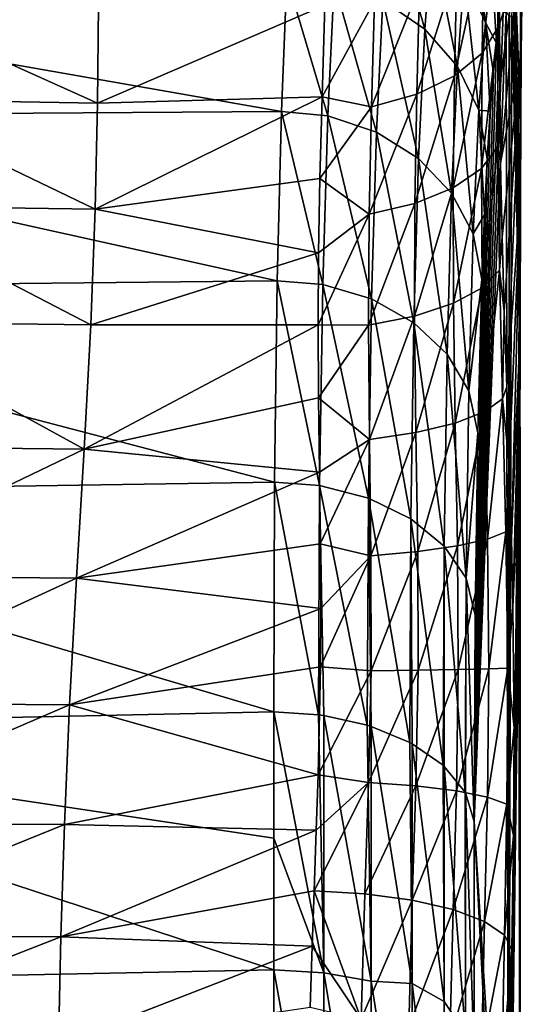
# Model space of a CAD drawing. Header units: millimetres. Extents: x -24 to 72, y 0 to 310.
# Tile 40 of 251: x 66.52 to 71.53, y 93.63 to 103.45. Entities that reach past the tile are written whole.
import ezdxf

# ---------------------------------------------------------------- set-up
doc = ezdxf.new("R2010")
doc.units = ezdxf.units.MM
doc.header["$LTSCALE"] = 65.185185
for name, color, linetype in [('422', 7, 'CONTINUOUS'), ('423', 7, 'CONTINUOUS'), ('424', 7, 'CONTINUOUS'), ('431', 7, 'CONTINUOUS'), ('432', 7, 'CONTINUOUS'), ('434', 7, 'CONTINUOUS'), ('435', 7, 'CONTINUOUS'), ('439', 7, 'CONTINUOUS'), ('441', 7, 'CONTINUOUS')]:
    doc.layers.add(name, color=color, linetype=linetype)

msp = doc.modelspace()

# ---------------------------------------------------------------- linework, layer by layer
at = {"layer": '422', "color": 7, "linetype": 'CONTINUOUS'}
for points in [[(69.1223, 102.5305, -10.7658), (61.7, 103.8357, -8.1933), (69.1753, 103.8632, -8.1282), (69.1223, 102.5305, -10.7658)], [(61.7, 102.4812, -10.8478), (61.7, 103.8357, -8.1933), (69.1223, 102.5305, -10.7658), (61.7, 102.4812, -10.8478)], [(69.0811, 100.8432, -13.1871), (61.7, 102.4812, -10.8478), (69.1223, 102.5305, -10.7658), (69.0811, 100.8432, -13.1871)], [(61.7, 100.766, -13.2822), (61.7, 102.4812, -10.8478), (69.0811, 100.8432, -13.1871), (61.7, 100.766, -13.2822)], [(69.0551, 98.8354, -15.3459), (61.7, 100.766, -13.2822), (69.0811, 100.8432, -13.1871), (69.0551, 98.8354, -15.3459)], [(61.7, 98.7221, -15.451), (61.7, 100.766, -13.2822), (69.0551, 98.8354, -15.3459), (61.7, 98.7221, -15.451)], [(69.0462, 96.5451, -17.2022), (61.7, 98.7221, -15.451), (69.0551, 98.8354, -15.3459), (69.0462, 96.5451, -17.2022)], [(61.7, 96.3918, -17.3085), (61.7, 98.7221, -15.451), (69.0462, 96.5451, -17.2022), (61.7, 96.3918, -17.3085)], [(69.0462, 95.2872, -18.0177), (61.7, 96.3918, -17.3085), (69.0462, 96.5451, -17.2022), (69.0462, 95.2872, -18.0177)], [(61.7, 93.8239, -18.8166), (61.7, 96.3918, -17.3085), (69.0462, 93.9744, -18.7413), (61.7, 93.8239, -18.8166)], [(69.0462, 93.9744, -18.7413), (61.7, 96.3918, -17.3085), (69.0462, 95.2872, -18.0177), (69.0462, 93.9744, -18.7413)], [(69.0462, 92.6132, -19.3694), (61.7, 93.8239, -18.8166), (69.0462, 93.9744, -18.7413), (69.0462, 92.6132, -19.3694)], [(61.7, 91.0665, -19.947), (61.7, 93.8239, -18.8166), (69.0462, 91.2108, -19.8989), (61.7, 91.0665, -19.947)], [(69.0462, 91.2108, -19.8989), (61.7, 93.8239, -18.8166), (69.0462, 92.6132, -19.3694), (69.0462, 91.2108, -19.8989)]]:
    msp.add_3dface(points, dxfattribs=at)
at = {"layer": '423', "color": 7, "linetype": 'CONTINUOUS'}
for points in [[(71.3306, 103.5144, -0.8954), (71.361, 103.5239, 0.4478), (71.0439, 95.4527, -15.6421), (71.3306, 103.5144, -0.8954)], [(71.0439, 95.4527, -15.6421), (71.361, 103.5239, 0.4478), (71.386, 89.9779, -7.8233), (71.0439, 95.4527, -15.6421)], [(71.299, 103.4102, -2.238), (71.3306, 103.5144, -0.8954), (71.0439, 95.4527, -15.6421), (71.299, 103.4102, -2.238)], [(71.361, 103.5239, 0.4478), (71.3912, 103.478, 1.9007), (71.386, 89.9779, -7.8233), (71.361, 103.5239, 0.4478)], [(71.3943, 103.474, 2.0611), (71.4175, 103.4934, 3.385), (71.386, 89.9779, -7.8233), (71.3943, 103.474, 2.0611)], [(71.386, 89.9779, -7.8233), (71.4175, 103.4934, 3.385), (71.4895, 100.4983, 7.6624), (71.386, 89.9779, -7.8233)], [(71.3912, 103.478, 1.9007), (71.3943, 103.474, 2.0611), (71.386, 89.9779, -7.8233), (71.3912, 103.478, 1.9007)], [(71.2668, 103.2112, -3.5709), (71.299, 103.4102, -2.238), (71.0439, 95.4527, -15.6421), (71.2668, 103.2112, -3.5709)], [(71.2347, 102.9186, -4.8858), (71.2668, 103.2112, -3.5709), (71.0439, 95.4527, -15.6421), (71.2347, 102.9186, -4.8858)], [(71.2034, 102.5343, -6.1748), (71.2347, 102.9186, -4.8858), (71.0439, 95.4527, -15.6421), (71.2034, 102.5343, -6.1748)], [(71.1734, 102.0607, -7.4314), (71.2034, 102.5343, -6.1748), (71.0439, 95.4527, -15.6421), (71.1734, 102.0607, -7.4314)], [(71.1455, 101.4999, -8.6502), (71.1734, 102.0607, -7.4314), (71.0439, 95.4527, -15.6421), (71.1455, 101.4999, -8.6502)], [(71.1201, 100.8552, -9.8253), (71.1455, 101.4999, -8.6502), (71.0439, 95.4527, -15.6421), (71.1201, 100.8552, -9.8253)], [(71.0788, 99.3268, -12.0219), (71.1201, 100.8552, -9.8253), (71.0439, 95.4527, -15.6421), (71.0788, 99.3268, -12.0219)], [(71.5, 98.8352, 10.0376), (71.386, 89.9779, -7.8233), (71.4895, 100.4983, 7.6624), (71.5, 98.8352, 10.0376)], [(71.0528, 97.51, -13.975), (71.0788, 99.3268, -12.0219), (71.0439, 95.4527, -15.6421), (71.0528, 97.51, -13.975)], [(71.5, 84.5), (71.386, 89.9779, -7.8233), (71.5, 98.8352, 10.0376), (71.5, 84.5)], [(71.4895, 97.1754, 12.408), (71.5, 84.5), (71.5, 98.8352, 10.0376), (71.4895, 97.1754, 12.408)], [(71.4175, 94.177, 16.6902), (71.5, 84.5), (71.4895, 97.1754, 12.408), (71.4175, 94.177, 16.6902)], [(71.4072, 93.5857, 16.8807), (71.5, 84.5), (71.4175, 94.177, 16.6902), (71.4072, 93.5857, 16.8807)]]:
    msp.add_3dface(points, dxfattribs=at)
at = {"layer": '424', "color": 7, "linetype": 'CONTINUOUS'}
for points in [[(71.0439, 95.4527, -15.6421), (71.386, 89.9779, -7.8233), (71.386, 88.8616, -8.4963), (71.0439, 95.4527, -15.6421)], [(71.0439, 93.1151, -17.0416), (71.0439, 95.4527, -15.6421), (71.386, 88.8616, -8.4963), (71.0439, 93.1151, -17.0416)]]:
    msp.add_3dface(points, dxfattribs=at)
at = {"layer": '431', "color": 7, "linetype": 'CONTINUOUS'}
for points in [[(65.0076, 103.6423, 20.8307), (64.9901, 102.6534, 20.1595), (67.2918, 102.6139, 20.2187), (65.0076, 103.6423, 20.8307)], [(65.0076, 103.6423, 20.8307), (67.2918, 102.6139, 20.2187), (67.3003, 103.598, 20.8961), (65.0076, 103.6423, 20.8307)], [(67.2918, 102.6139, 20.2187), (69.5565, 103.5898, 20.695), (67.3003, 103.598, 20.8961), (67.2918, 102.6139, 20.2187)], [(69.5273, 102.6784, 20.0935), (69.5565, 103.5898, 20.695), (67.2918, 102.6139, 20.2187), (69.5273, 102.6784, 20.0935)], [(69.5053, 101.8643, 19.6208), (69.5273, 102.6784, 20.0935), (67.2681, 101.5566, 19.5954), (69.5053, 101.8643, 19.6208)], [(67.2681, 101.5566, 19.5954), (69.5273, 102.6784, 20.0935), (67.2918, 102.6139, 20.2187), (67.2681, 101.5566, 19.5954)], [(64.9901, 102.6534, 20.1595), (64.9384, 101.5916, 19.5425), (67.2681, 101.5566, 19.5954), (64.9901, 102.6534, 20.1595)], [(64.9901, 102.6534, 20.1595), (67.2681, 101.5566, 19.5954), (67.2918, 102.6139, 20.2187), (64.9901, 102.6534, 20.1595)], [(69.4932, 101.123, 19.252), (69.5053, 101.8643, 19.6208), (67.2681, 101.5566, 19.5954), (69.4932, 101.123, 19.252)], [(64.9384, 101.5916, 19.5425), (64.8395, 100.436, 19.0143), (67.2233, 100.4051, 19.0609), (64.9384, 101.5916, 19.5425)], [(64.9384, 101.5916, 19.5425), (67.2233, 100.4051, 19.0609), (67.2681, 101.5566, 19.5954), (64.9384, 101.5916, 19.5425)], [(67.2233, 100.4051, 19.0609), (69.4932, 101.123, 19.252), (67.2681, 101.5566, 19.5954), (67.2233, 100.4051, 19.0609)], [(69.49, 100.4054, 18.9526), (69.4932, 101.123, 19.252), (67.2233, 100.4051, 19.0609), (69.49, 100.4054, 18.9526)], [(64.8395, 100.436, 19.0143), (64.695, 99.1912, 18.6078), (67.1579, 99.164, 18.648), (64.8395, 100.436, 19.0143)], [(64.8395, 100.436, 19.0143), (67.1579, 99.164, 18.648), (67.2233, 100.4051, 19.0609), (64.8395, 100.436, 19.0143)], [(69.4939, 99.6769, 18.7047), (69.49, 100.4054, 18.9526), (67.1579, 99.164, 18.648), (69.4939, 99.6769, 18.7047)], [(67.1579, 99.164, 18.648), (69.49, 100.4054, 18.9526), (67.2233, 100.4051, 19.0609), (67.1579, 99.164, 18.648)], [(69.5022, 98.9362, 18.5071), (69.4939, 99.6769, 18.7047), (67.1579, 99.164, 18.648), (69.5022, 98.9362, 18.5071)], [(64.695, 99.1912, 18.6078), (64.5307, 97.903, 18.3511), (67.1579, 99.164, 18.648), (64.695, 99.1912, 18.6078)], [(64.5307, 97.903, 18.3511), (67.0826, 97.8794, 18.3848), (67.1579, 99.164, 18.648), (64.5307, 97.903, 18.3511)], [(67.0826, 97.8794, 18.3848), (69.5022, 98.9362, 18.5071), (67.1579, 99.164, 18.648), (67.0826, 97.8794, 18.3848)], [(69.5105, 98.2225, 18.3675), (69.5022, 98.9362, 18.5071), (67.0826, 97.8794, 18.3848), (69.5105, 98.2225, 18.3675)], [(69.5145, 97.5757, 18.2871), (69.5105, 98.2225, 18.3675), (67.0826, 97.8794, 18.3848), (69.5145, 97.5757, 18.2871)], [(64.5307, 97.903, 18.3511), (64.3842, 96.6375, 18.2812), (67.0826, 97.8794, 18.3848), (64.5307, 97.903, 18.3511)], [(64.3842, 96.6375, 18.2812), (67.0133, 96.6177, 18.3084), (67.0826, 97.8794, 18.3848), (64.3842, 96.6375, 18.2812)], [(67.0133, 96.6177, 18.3084), (69.5145, 97.5757, 18.2871), (67.0826, 97.8794, 18.3848), (67.0133, 96.6177, 18.3084)], [(69.5119, 96.9947, 18.2573), (69.5145, 97.5757, 18.2871), (67.0133, 96.6177, 18.3084), (69.5119, 96.9947, 18.2573)], [(69.4877, 95.92, 18.3232), (69.5119, 96.9947, 18.2573), (67.0133, 96.6177, 18.3084), (69.4877, 95.92, 18.3232)], [(64.3842, 96.6375, 18.2812), (64.2814, 95.4404, 18.4188), (67.0133, 96.6177, 18.3084), (64.3842, 96.6375, 18.2812)], [(64.2814, 95.4404, 18.4188), (66.9607, 95.4249, 18.4393), (67.0133, 96.6177, 18.3084), (64.2814, 95.4404, 18.4188)], [(66.9607, 95.4249, 18.4393), (69.4877, 95.92, 18.3232), (67.0133, 96.6177, 18.3084), (66.9607, 95.4249, 18.4393)], [(69.469, 95.3683, 18.4212), (69.4877, 95.92, 18.3232), (66.9607, 95.4249, 18.4393), (69.469, 95.3683, 18.4212)], [(64.2814, 95.4404, 18.4188), (64.2242, 94.3149, 18.7258), (66.9607, 95.4249, 18.4393), (64.2814, 95.4404, 18.4188)], [(64.2242, 94.3149, 18.7258), (66.9259, 94.304, 18.7395), (66.9607, 95.4249, 18.4393), (64.2242, 94.3149, 18.7258)], [(66.9259, 94.304, 18.7395), (69.469, 95.3683, 18.4212), (66.9607, 95.4249, 18.4393), (66.9259, 94.304, 18.7395)], [(69.4476, 94.7617, 18.5763), (69.469, 95.3683, 18.4212), (66.9259, 94.304, 18.7395), (69.4476, 94.7617, 18.5763)], [(69.4284, 94.2105, 18.7541), (69.4476, 94.7617, 18.5763), (66.9259, 94.304, 18.7395), (69.4284, 94.2105, 18.7541)], [(64.2242, 94.3149, 18.7258), (64.2, 93.2376, 19.1289), (66.9259, 94.304, 18.7395), (64.2242, 94.3149, 18.7258)], [(64.2, 93.2376, 19.1289), (66.9039, 93.2319, 19.1359), (66.9259, 94.304, 18.7395), (64.2, 93.2376, 19.1289)], [(66.9039, 93.2319, 19.1359), (69.4284, 94.2105, 18.7541), (66.9259, 94.304, 18.7395), (66.9039, 93.2319, 19.1359)], [(69.4079, 93.6032, 18.98), (69.4284, 94.2105, 18.7541), (66.9039, 93.2319, 19.1359), (69.4079, 93.6032, 18.98)]]:
    msp.add_3dface(points, dxfattribs=at)
at = {"layer": '432', "color": 7, "linetype": 'CONTINUOUS'}
for points in [[(69.4476, 94.7617, 18.5763), (69.4284, 94.2105, 18.7541), (69.9158, 93.4846, 18.9513), (69.4476, 94.7617, 18.5763)], [(69.4476, 94.7617, 18.5763), (69.9158, 93.4846, 18.9513), (69.9533, 94.7335, 18.5087), (69.4476, 94.7617, 18.5763)], [(69.9533, 94.7335, 18.5087), (69.9158, 93.4846, 18.9513), (70.4263, 94.6702, 18.319), (69.9533, 94.7335, 18.5087)], [(69.9158, 93.4846, 18.9513), (70.3917, 93.4034, 18.7703), (70.4263, 94.6702, 18.319), (69.9158, 93.4846, 18.9513)], [(70.4263, 94.6702, 18.319), (70.3917, 93.4034, 18.7703), (70.8328, 94.5758, 18.0197), (70.4263, 94.6702, 18.319)], [(70.3917, 93.4034, 18.7703), (70.801, 93.2811, 18.4818), (70.8328, 94.5758, 18.0197), (70.3917, 93.4034, 18.7703)], [(70.8328, 94.5758, 18.0197), (70.801, 93.2811, 18.4818), (71.146, 94.4568, 17.6306), (70.8328, 94.5758, 18.0197)], [(70.801, 93.2811, 18.4818), (71.1167, 93.1261, 18.1048), (71.146, 94.4568, 17.6306), (70.801, 93.2811, 18.4818)], [(71.146, 94.4568, 17.6306), (71.1167, 93.1261, 18.1048), (71.3453, 94.3208, 17.1773), (71.146, 94.4568, 17.6306)], [(71.1167, 93.1261, 18.1048), (71.3178, 92.9485, 17.6646), (71.3453, 94.3208, 17.1773), (71.1167, 93.1261, 18.1048)], [(71.3178, 92.9485, 17.6646), (71.4175, 94.177, 16.6902), (71.3453, 94.3208, 17.1773), (71.3178, 92.9485, 17.6646)], [(69.4284, 94.2105, 18.7541), (69.4079, 93.6032, 18.98), (69.9158, 93.4846, 18.9513), (69.4284, 94.2105, 18.7541)], [(71.391, 92.7685, 17.1868), (71.4175, 94.177, 16.6902), (71.3178, 92.9485, 17.6646), (71.391, 92.7685, 17.1868)], [(71.391, 92.7685, 17.1868), (71.4072, 93.5857, 16.8807), (71.4175, 94.177, 16.6902), (71.391, 92.7685, 17.1868)]]:
    msp.add_3dface(points, dxfattribs=at)
at = {"layer": '434', "color": 7, "linetype": 'CONTINUOUS'}
for points in [[(69.0462, 95.2872, -18.0177), (69.0462, 96.5451, -17.2022), (69.5465, 93.9457, -18.6846), (69.0462, 95.2872, -18.0177)], [(69.5465, 93.9457, -18.6846), (69.0462, 96.5451, -17.2022), (69.4928, 96.5161, -17.1608), (69.5465, 93.9457, -18.6846)], [(69.5465, 96.5086, -17.1501), (69.5465, 93.9457, -18.6846), (69.4928, 96.5161, -17.1608), (69.5465, 96.5086, -17.1501)], [(69.5465, 93.9457, -18.6846), (69.5465, 96.5086, -17.1501), (70.0172, 93.8609, -18.5168), (69.5465, 93.9457, -18.6846)], [(69.5465, 96.5086, -17.1501), (69.9783, 96.4129, -17.0134), (70.0172, 93.8609, -18.5168), (69.5465, 96.5086, -17.1501)], [(70.0172, 93.8609, -18.5168), (69.9783, 96.4129, -17.0134), (70.0172, 96.4008, -16.9962), (70.0172, 93.8609, -18.5168)], [(70.0172, 93.8609, -18.5168), (70.0172, 96.4008, -16.9962), (70.4255, 93.8386, -18.1913), (70.0172, 93.8609, -18.5168)], [(70.0172, 96.4008, -16.9962), (70.4013, 96.2417, -16.7688), (70.4255, 93.8386, -18.1913), (70.0172, 96.4008, -16.9962)], [(70.4255, 93.8386, -18.1913), (70.4013, 96.2417, -16.7688), (70.4255, 96.2286, -16.7502), (70.4255, 93.8386, -18.1913)], [(70.4255, 93.8386, -18.1913), (70.4255, 96.2286, -16.7502), (70.7453, 93.659, -17.8415), (70.4255, 93.8386, -18.1913)], [(70.4255, 96.2286, -16.7502), (70.7335, 96.0138, -16.4435), (70.7453, 93.659, -17.8415), (70.4255, 96.2286, -16.7502)], [(70.7453, 93.659, -17.8415), (70.7335, 96.0138, -16.4435), (70.7453, 96.0031, -16.4281), (70.7453, 93.659, -17.8415)], [(70.956, 93.3401, -17.4866), (70.7453, 93.659, -17.8415), (70.7453, 96.0031, -16.4281), (70.956, 93.3401, -17.4866)], [(70.956, 93.3401, -17.4866), (70.7453, 96.0031, -16.4281), (70.9526, 95.7447, -16.0592), (70.956, 93.3401, -17.4866)], [(70.956, 95.7387, -16.0505), (70.956, 93.3401, -17.4866), (70.9526, 95.7447, -16.0592), (70.956, 95.7387, -16.0505)], [(71.0439, 95.4527, -15.6421), (71.0439, 93.1151, -17.0416), (70.956, 95.7387, -16.0505), (71.0439, 95.4527, -15.6421)], [(70.956, 95.7387, -16.0505), (71.0439, 93.1151, -17.0416), (70.956, 93.3401, -17.4866), (70.956, 95.7387, -16.0505)], [(69.0462, 93.9744, -18.7413), (69.0462, 95.2872, -18.0177), (69.5465, 93.9457, -18.6846), (69.0462, 93.9744, -18.7413)], [(69.0462, 92.6132, -19.3694), (69.0462, 93.9744, -18.7413), (69.5465, 91.1905, -19.8386), (69.0462, 92.6132, -19.3694)], [(69.5465, 91.1905, -19.8386), (69.0462, 93.9744, -18.7413), (69.5465, 93.9457, -18.6846), (69.5465, 91.1905, -19.8386)], [(69.5465, 91.1905, -19.8386), (69.5465, 93.9457, -18.6846), (70.0172, 91.1304, -19.6606), (69.5465, 91.1905, -19.8386)], [(70.0172, 91.1304, -19.6606), (69.5465, 93.9457, -18.6846), (70.0172, 93.8609, -18.5168), (70.0172, 91.1304, -19.6606)], [(70.0172, 91.1304, -19.6606), (70.0172, 93.8609, -18.5168), (70.4255, 91.2746, -19.2935), (70.0172, 91.1304, -19.6606)], [(70.4255, 91.2746, -19.2935), (70.0172, 93.8609, -18.5168), (70.4255, 93.8386, -18.1913), (70.4255, 91.2746, -19.2935)], [(70.4255, 91.2746, -19.2935), (70.4255, 93.8386, -18.1913), (70.7453, 91.1443, -18.9224), (70.4255, 91.2746, -19.2935)], [(70.7453, 91.1443, -18.9224), (70.4255, 93.8386, -18.1913), (70.7453, 93.659, -17.8415), (70.7453, 91.1443, -18.9224)], [(70.956, 93.3401, -17.4866), (70.7453, 91.1443, -18.9224), (70.7453, 93.659, -17.8415), (70.956, 93.3401, -17.4866)]]:
    msp.add_3dface(points, dxfattribs=at)
at = {"layer": '435', "color": 7, "linetype": 'CONTINUOUS'}
for points in [[(70.1315, 103.6367, -8.0391), (70.2034, 104.5683, -5.2769), (70.5503, 103.3529, -7.9289), (70.1315, 103.6367, -8.0391)], [(70.5503, 103.3529, -7.9289), (70.2034, 104.5683, -5.2769), (70.6203, 104.2692, -5.2074), (70.5503, 103.3529, -7.9289)], [(71.1541, 103.4187, -4.9925), (70.9444, 103.8772, -5.1104), (71.0149, 104.3909, -2.3427), (71.1541, 103.4187, -4.9925)], [(71.2215, 103.919, -2.2895), (71.1541, 103.4187, -4.9925), (71.0149, 104.3909, -2.3427), (71.2215, 103.919, -2.2895)], [(70.5503, 103.3529, -7.9289), (70.6203, 104.2692, -5.2074), (70.8771, 102.9804, -7.7786), (70.5503, 103.3529, -7.9289)], [(70.8771, 102.9804, -7.7786), (70.6203, 104.2692, -5.2074), (70.9444, 103.8772, -5.1104), (70.8771, 102.9804, -7.7786)], [(69.1223, 102.5305, -10.7658), (69.1753, 103.8632, -8.1282), (69.5846, 102.4885, -10.7304), (69.1223, 102.5305, -10.7658)], [(69.5846, 102.4885, -10.7304), (69.1753, 103.8632, -8.1282), (69.6486, 103.8127, -8.1017), (69.5846, 102.4885, -10.7304)], [(71.0898, 102.5441, -7.5982), (70.8771, 102.9804, -7.7786), (70.9444, 103.8772, -5.1104), (71.0898, 102.5441, -7.5982)], [(71.1541, 103.4187, -4.9925), (71.0898, 102.5441, -7.5982), (70.9444, 103.8772, -5.1104), (71.1541, 103.4187, -4.9925)], [(71.2215, 103.919, -2.2895), (71.2668, 103.2112, -3.5709), (71.1541, 103.4187, -4.9925), (71.2215, 103.919, -2.2895)], [(71.3306, 103.5144, -0.8954), (71.299, 103.4102, -2.238), (71.2215, 103.919, -2.2895), (71.3306, 103.5144, -0.8954)], [(71.299, 103.4102, -2.238), (71.2668, 103.2112, -3.5709), (71.2215, 103.919, -2.2895), (71.299, 103.4102, -2.238)], [(69.5846, 102.4885, -10.7304), (69.6486, 103.8127, -8.1017), (70.0686, 102.3262, -10.6436), (69.5846, 102.4885, -10.7304)], [(70.0686, 102.3262, -10.6436), (69.6486, 103.8127, -8.1017), (70.1315, 103.6367, -8.0391), (70.0686, 102.3262, -10.6436)], [(70.0686, 102.3262, -10.6436), (70.1315, 103.6367, -8.0391), (70.4892, 102.0633, -10.4948), (70.0686, 102.3262, -10.6436)], [(70.4892, 102.0633, -10.4948), (70.1315, 103.6367, -8.0391), (70.5503, 103.3529, -7.9289), (70.4892, 102.0633, -10.4948)], [(71.1541, 103.4187, -4.9925), (71.2034, 102.5343, -6.1748), (71.0898, 102.5441, -7.5982), (71.1541, 103.4187, -4.9925)], [(71.2668, 103.2112, -3.5709), (71.2347, 102.9186, -4.8858), (71.1541, 103.4187, -4.9925), (71.2668, 103.2112, -3.5709)], [(71.2347, 102.9186, -4.8858), (71.2034, 102.5343, -6.1748), (71.1541, 103.4187, -4.9925), (71.2347, 102.9186, -4.8858)], [(70.4892, 102.0633, -10.4948), (70.5503, 103.3529, -7.9289), (70.8182, 101.7175, -10.294), (70.4892, 102.0633, -10.4948)], [(70.8182, 101.7175, -10.294), (70.5503, 103.3529, -7.9289), (70.8771, 102.9804, -7.7786), (70.8182, 101.7175, -10.294)], [(71.0335, 101.3119, -10.0548), (70.8182, 101.7175, -10.294), (70.8771, 102.9804, -7.7786), (71.0335, 101.3119, -10.0548)], [(71.0898, 102.5441, -7.5982), (71.0335, 101.3119, -10.0548), (70.8771, 102.9804, -7.7786), (71.0898, 102.5441, -7.5982)], [(69.0811, 100.8432, -13.1871), (69.1223, 102.5305, -10.7658), (69.535, 100.8082, -13.1475), (69.0811, 100.8432, -13.1871)], [(69.535, 100.8082, -13.1475), (69.1223, 102.5305, -10.7658), (69.5846, 102.4885, -10.7304), (69.535, 100.8082, -13.1475)], [(69.535, 100.8082, -13.1475), (69.5846, 102.4885, -10.7304), (70.0198, 100.6628, -13.0382), (69.535, 100.8082, -13.1475)], [(70.0198, 100.6628, -13.0382), (69.5846, 102.4885, -10.7304), (70.0686, 102.3262, -10.6436), (70.0198, 100.6628, -13.0382)], [(71.0898, 102.5441, -7.5982), (71.1455, 101.4999, -8.6502), (71.0335, 101.3119, -10.0548), (71.0898, 102.5441, -7.5982)], [(71.2034, 102.5343, -6.1748), (71.1734, 102.0607, -7.4314), (71.0898, 102.5441, -7.5982), (71.2034, 102.5343, -6.1748)], [(71.1734, 102.0607, -7.4314), (71.1455, 101.4999, -8.6502), (71.0898, 102.5441, -7.5982), (71.1734, 102.0607, -7.4314)], [(70.0198, 100.6628, -13.0382), (70.0686, 102.3262, -10.6436), (70.4417, 100.4261, -12.8537), (70.0198, 100.6628, -13.0382)], [(70.4417, 100.4261, -12.8537), (70.0686, 102.3262, -10.6436), (70.4892, 102.0633, -10.4948), (70.4417, 100.4261, -12.8537)], [(70.4417, 100.4261, -12.8537), (70.4892, 102.0633, -10.4948), (70.7725, 100.1137, -12.6063), (70.4417, 100.4261, -12.8537)], [(70.7725, 100.1137, -12.6063), (70.4892, 102.0633, -10.4948), (70.8182, 101.7175, -10.294), (70.7725, 100.1137, -12.6063)], [(70.9898, 99.7468, -12.3127), (70.7725, 100.1137, -12.6063), (70.8182, 101.7175, -10.294), (70.9898, 99.7468, -12.3127)], [(71.0335, 101.3119, -10.0548), (70.9898, 99.7468, -12.3127), (70.8182, 101.7175, -10.294), (71.0335, 101.3119, -10.0548)], [(71.1455, 101.4999, -8.6502), (71.1201, 100.8552, -9.8253), (71.0335, 101.3119, -10.0548), (71.1455, 101.4999, -8.6502)], [(71.0335, 101.3119, -10.0548), (71.1201, 100.8552, -9.8253), (70.9898, 99.7468, -12.3127), (71.0335, 101.3119, -10.0548)], [(69.0551, 98.8354, -15.3459), (69.0811, 100.8432, -13.1871), (69.5035, 98.8037, -15.3056), (69.0551, 98.8354, -15.3459)], [(69.5035, 98.8037, -15.3056), (69.0811, 100.8432, -13.1871), (69.535, 100.8082, -13.1475), (69.5035, 98.8037, -15.3056)], [(69.5035, 98.8037, -15.3056), (69.535, 100.8082, -13.1475), (69.9889, 98.6782, -15.176), (69.5035, 98.8037, -15.3056)], [(69.9889, 98.6782, -15.176), (69.535, 100.8082, -13.1475), (70.0198, 100.6628, -13.0382), (69.9889, 98.6782, -15.176)], [(71.1201, 100.8552, -9.8253), (71.0788, 99.3268, -12.0219), (70.9898, 99.7468, -12.3127), (71.1201, 100.8552, -9.8253)], [(69.9889, 98.6782, -15.176), (70.0198, 100.6628, -13.0382), (70.4116, 98.4721, -14.9593), (69.9889, 98.6782, -15.176)], [(70.4116, 98.4721, -14.9593), (70.0198, 100.6628, -13.0382), (70.4417, 100.4261, -12.8537), (70.4116, 98.4721, -14.9593)], [(70.4116, 98.4721, -14.9593), (70.4417, 100.4261, -12.8537), (70.7435, 98.1994, -14.6701), (70.4116, 98.4721, -14.9593)], [(70.7435, 98.1994, -14.6701), (70.4417, 100.4261, -12.8537), (70.7725, 100.1137, -12.6063), (70.7435, 98.1994, -14.6701)], [(70.9621, 97.8782, -14.3279), (70.7435, 98.1994, -14.6701), (70.7725, 100.1137, -12.6063), (70.9621, 97.8782, -14.3279)], [(70.9898, 99.7468, -12.3127), (70.9621, 97.8782, -14.3279), (70.7725, 100.1137, -12.6063), (70.9898, 99.7468, -12.3127)], [(70.9898, 99.7468, -12.3127), (71.0788, 99.3268, -12.0219), (70.9621, 97.8782, -14.3279), (70.9898, 99.7468, -12.3127)], [(71.0788, 99.3268, -12.0219), (71.0528, 97.51, -13.975), (70.9621, 97.8782, -14.3279), (71.0788, 99.3268, -12.0219)], [(69.0462, 96.5451, -17.2022), (69.0551, 98.8354, -15.3459), (69.4928, 96.5161, -17.1608), (69.0462, 96.5451, -17.2022)], [(69.4928, 96.5161, -17.1608), (69.0551, 98.8354, -15.3459), (69.5035, 98.8037, -15.3056), (69.4928, 96.5161, -17.1608)], [(69.5465, 96.5086, -17.1501), (69.4928, 96.5161, -17.1608), (69.5035, 98.8037, -15.3056), (69.5465, 96.5086, -17.1501)], [(69.9783, 96.4129, -17.0134), (69.5465, 96.5086, -17.1501), (69.5035, 98.8037, -15.3056), (69.9783, 96.4129, -17.0134)], [(69.9783, 96.4129, -17.0134), (69.5035, 98.8037, -15.3056), (69.9889, 98.6782, -15.176), (69.9783, 96.4129, -17.0134)], [(70.0172, 96.4008, -16.9962), (69.9783, 96.4129, -17.0134), (69.9889, 98.6782, -15.176), (70.0172, 96.4008, -16.9962)], [(70.4013, 96.2417, -16.7688), (70.0172, 96.4008, -16.9962), (69.9889, 98.6782, -15.176), (70.4013, 96.2417, -16.7688)], [(70.4013, 96.2417, -16.7688), (69.9889, 98.6782, -15.176), (70.4116, 98.4721, -14.9593), (70.4013, 96.2417, -16.7688)], [(70.4255, 96.2286, -16.7502), (70.4013, 96.2417, -16.7688), (70.4116, 98.4721, -14.9593), (70.4255, 96.2286, -16.7502)], [(70.7335, 96.0138, -16.4435), (70.4255, 96.2286, -16.7502), (70.4116, 98.4721, -14.9593), (70.7335, 96.0138, -16.4435)], [(70.7335, 96.0138, -16.4435), (70.4116, 98.4721, -14.9593), (70.7435, 98.1994, -14.6701), (70.7335, 96.0138, -16.4435)], [(70.7453, 96.0031, -16.4281), (70.7335, 96.0138, -16.4435), (70.7435, 98.1994, -14.6701), (70.7453, 96.0031, -16.4281)], [(70.9526, 95.7447, -16.0592), (70.7453, 96.0031, -16.4281), (70.7435, 98.1994, -14.6701), (70.9526, 95.7447, -16.0592)], [(70.9621, 97.8782, -14.3279), (70.9526, 95.7447, -16.0592), (70.7435, 98.1994, -14.6701), (70.9621, 97.8782, -14.3279)], [(70.956, 95.7387, -16.0505), (70.9526, 95.7447, -16.0592), (70.9621, 97.8782, -14.3279), (70.956, 95.7387, -16.0505)], [(71.0439, 95.4527, -15.6421), (70.956, 95.7387, -16.0505), (70.9621, 97.8782, -14.3279), (71.0439, 95.4527, -15.6421)], [(71.0528, 97.51, -13.975), (71.0439, 95.4527, -15.6421), (70.9621, 97.8782, -14.3279), (71.0528, 97.51, -13.975)]]:
    msp.add_3dface(points, dxfattribs=at)
at = {"layer": '439', "color": 7, "linetype": 'CONTINUOUS'}
for points in [[(71.5125, 104.9233, 12.3468), (71.532, 106.2527, 13.3968), (71.5126, 103.1188, 14.9239), (71.5125, 104.9233, 12.3468)], [(71.5126, 103.1188, 14.9239), (71.532, 106.2527, 13.3968), (71.5322, 104.5463, 15.8338), (71.5126, 103.1188, 14.9239)], [(71.5036, 103.6779, 11.2768), (71.5012, 102.595, 10.2428), (71.3933, 105.0866, 7.9738), (71.5036, 103.6779, 11.2768)], [(71.3933, 105.0866, 7.9738), (71.5012, 102.595, 10.2428), (71.4303, 104.3698, 6.7215), (71.3933, 105.0866, 7.9738)], [(71.5036, 103.6779, 11.2768), (71.5125, 104.9233, 12.3468), (71.5037, 101.6979, 14.1046), (71.5036, 103.6779, 11.2768)], [(71.5037, 101.6979, 14.1046), (71.5125, 104.9233, 12.3468), (71.5126, 103.1188, 14.9239), (71.5037, 101.6979, 14.1046)], [(71.2971, 102.7883, 18.1272), (71.5322, 104.5463, 15.8338), (71.2936, 103.6368, 18.6529), (71.2971, 102.7883, 18.1272)], [(71.3066, 102.0164, 17.707), (71.5322, 104.5463, 15.8338), (71.2971, 102.7883, 18.1272), (71.3066, 102.0164, 17.707)], [(71.5126, 103.1188, 14.9239), (71.5322, 104.5463, 15.8338), (71.3066, 102.0164, 17.707), (71.5126, 103.1188, 14.9239)], [(71.5012, 102.595, 10.2428), (71.498, 101.7237, 9.2953), (71.4303, 104.3698, 6.7215), (71.5012, 102.595, 10.2428)], [(71.4303, 104.3698, 6.7215), (71.498, 101.7237, 9.2953), (71.4414, 103.9114, 5.6157), (71.4303, 104.3698, 6.7215)], [(71.4414, 103.9114, 5.6157), (71.4929, 101.0509, 8.4467), (71.4345, 103.6379, 4.5769), (71.4414, 103.9114, 5.6157)], [(71.498, 101.7237, 9.2953), (71.4929, 101.0509, 8.4467), (71.4414, 103.9114, 5.6157), (71.498, 101.7237, 9.2953)], [(71.5012, 102.595, 10.2428), (71.5036, 103.6779, 11.2768), (71.5013, 100.3575, 13.4384), (71.5012, 102.595, 10.2428)], [(71.5013, 100.3575, 13.4384), (71.5036, 103.6779, 11.2768), (71.5037, 101.6979, 14.1046), (71.5013, 100.3575, 13.4384)], [(71.4895, 100.4983, 7.6624), (71.4175, 103.4934, 3.385), (71.4345, 103.6379, 4.5769), (71.4895, 100.4983, 7.6624)], [(71.4929, 101.0509, 8.4467), (71.4895, 100.4983, 7.6624), (71.4345, 103.6379, 4.5769), (71.4929, 101.0509, 8.4467)], [(71.322, 101.2801, 17.361), (71.5126, 103.1188, 14.9239), (71.3066, 102.0164, 17.707), (71.322, 101.2801, 17.361)], [(71.3426, 100.5417, 17.0668), (71.5126, 103.1188, 14.9239), (71.322, 101.2801, 17.361), (71.3426, 100.5417, 17.0668)], [(71.3668, 99.7855, 16.817), (71.5126, 103.1188, 14.9239), (71.3426, 100.5417, 17.0668), (71.3668, 99.7855, 16.817)], [(71.5037, 101.6979, 14.1046), (71.5126, 103.1188, 14.9239), (71.3668, 99.7855, 16.817), (71.5037, 101.6979, 14.1046)], [(71.498, 101.7237, 9.2953), (71.5012, 102.595, 10.2428), (71.4981, 99.1591, 12.958), (71.498, 101.7237, 9.2953)], [(71.4981, 99.1591, 12.958), (71.5012, 102.595, 10.2428), (71.5013, 100.3575, 13.4384), (71.4981, 99.1591, 12.958)], [(71.3919, 99.0207, 16.6144), (71.5037, 101.6979, 14.1046), (71.3668, 99.7855, 16.817), (71.3919, 99.0207, 16.6144)], [(71.4139, 98.2783, 16.4651), (71.5037, 101.6979, 14.1046), (71.3919, 99.0207, 16.6144), (71.4139, 98.2783, 16.4651)], [(71.5013, 100.3575, 13.4384), (71.5037, 101.6979, 14.1046), (71.4139, 98.2783, 16.4651), (71.5013, 100.3575, 13.4384)], [(71.4929, 101.0509, 8.4467), (71.498, 101.7237, 9.2953), (71.4929, 98.1134, 12.642), (71.4929, 101.0509, 8.4467)], [(71.4929, 98.1134, 12.642), (71.498, 101.7237, 9.2953), (71.4981, 99.1591, 12.958), (71.4929, 98.1134, 12.642)], [(71.4895, 97.1754, 12.408), (71.5, 98.8352, 10.0376), (71.4929, 101.0509, 8.4467), (71.4895, 97.1754, 12.408)], [(71.4895, 97.1754, 12.408), (71.4929, 101.0509, 8.4467), (71.4929, 98.1134, 12.642), (71.4895, 97.1754, 12.408)], [(71.5, 98.8352, 10.0376), (71.4895, 100.4983, 7.6624), (71.4929, 101.0509, 8.4467), (71.5, 98.8352, 10.0376)], [(71.4296, 97.59, 16.3705), (71.5013, 100.3575, 13.4384), (71.4139, 98.2783, 16.4651), (71.4296, 97.59, 16.3705)], [(71.4981, 99.1591, 12.958), (71.5013, 100.3575, 13.4384), (71.4296, 97.59, 16.3705), (71.4981, 99.1591, 12.958)], [(71.4409, 96.389, 16.3212), (71.4981, 99.1591, 12.958), (71.4296, 97.59, 16.3705), (71.4409, 96.389, 16.3212)], [(71.4929, 98.1134, 12.642), (71.4981, 99.1591, 12.958), (71.4409, 96.389, 16.3212), (71.4929, 98.1134, 12.642)], [(71.4175, 94.177, 16.6902), (71.4895, 97.1754, 12.408), (71.4929, 98.1134, 12.642), (71.4175, 94.177, 16.6902)], [(71.4175, 94.177, 16.6902), (71.4929, 98.1134, 12.642), (71.4339, 95.3127, 16.4244), (71.4175, 94.177, 16.6902)], [(71.4339, 95.3127, 16.4244), (71.4929, 98.1134, 12.642), (71.4409, 96.389, 16.3212), (71.4339, 95.3127, 16.4244)]]:
    msp.add_3dface(points, dxfattribs=at)
at = {"layer": '441', "color": 7, "linetype": 'CONTINUOUS'}
for points in [[(71.2783, 103.3666, 18.599), (71.2868, 104.5045, 19.3093), (71.123, 103.1119, 19.017), (71.2783, 103.3666, 18.599)], [(71.123, 103.1119, 19.017), (71.2868, 104.5045, 19.3093), (71.1389, 104.2239, 19.7132), (71.123, 103.1119, 19.017)], [(71.2783, 103.3666, 18.599), (71.2936, 103.6368, 18.6529), (71.2868, 104.5045, 19.3093), (71.2783, 103.3666, 18.599)], [(71.123, 103.1119, 19.017), (71.1389, 104.2239, 19.7132), (70.8483, 102.8863, 19.3875), (71.123, 103.1119, 19.017)], [(70.8483, 102.8863, 19.3875), (71.1389, 104.2239, 19.7132), (70.8707, 103.9744, 20.0731), (70.8483, 102.8863, 19.3875)], [(70.8483, 102.8863, 19.3875), (70.8707, 103.9744, 20.0731), (70.4721, 102.7046, 19.6862), (70.8483, 102.8863, 19.3875)], [(70.4721, 102.7046, 19.6862), (70.8707, 103.9744, 20.0731), (70.4998, 103.7724, 20.3652), (70.4721, 102.7046, 19.6862)], [(70.4721, 102.7046, 19.6862), (70.4998, 103.7724, 20.3652), (70.0193, 102.5788, 19.8932), (70.4721, 102.7046, 19.6862)], [(70.0193, 102.5788, 19.8932), (70.4998, 103.7724, 20.3652), (70.0507, 103.6313, 20.5703), (70.0193, 102.5788, 19.8932)], [(69.5565, 103.5898, 20.695), (69.5273, 102.6784, 20.0935), (70.0507, 103.6313, 20.5703), (69.5565, 103.5898, 20.695)], [(69.5273, 102.6784, 20.0935), (70.0193, 102.5788, 19.8932), (70.0507, 103.6313, 20.5703), (69.5273, 102.6784, 20.0935)], [(71.2971, 102.7883, 18.1272), (71.2936, 103.6368, 18.6529), (71.2783, 103.3666, 18.599), (71.2971, 102.7883, 18.1272)], [(71.2779, 102.1824, 17.9766), (71.2783, 103.3666, 18.599), (71.1153, 101.9646, 18.4123), (71.2779, 102.1824, 17.9766)], [(71.1153, 101.9646, 18.4123), (71.2783, 103.3666, 18.599), (71.123, 103.1119, 19.017), (71.1153, 101.9646, 18.4123)], [(71.2779, 102.1824, 17.9766), (71.2971, 102.7883, 18.1272), (71.2783, 103.3666, 18.599), (71.2779, 102.1824, 17.9766)], [(71.1153, 101.9646, 18.4123), (71.123, 103.1119, 19.017), (70.834, 101.7714, 18.796), (71.1153, 101.9646, 18.4123)], [(70.834, 101.7714, 18.796), (71.123, 103.1119, 19.017), (70.8483, 102.8863, 19.3875), (70.834, 101.7714, 18.796)], [(70.834, 101.7714, 18.796), (70.8483, 102.8863, 19.3875), (70.4526, 101.6154, 19.1024), (70.834, 101.7714, 18.796)], [(70.4526, 101.6154, 19.1024), (70.8483, 102.8863, 19.3875), (70.4721, 102.7046, 19.6862), (70.4526, 101.6154, 19.1024)], [(71.3066, 102.0164, 17.707), (71.2971, 102.7883, 18.1272), (71.2779, 102.1824, 17.9766), (71.3066, 102.0164, 17.707)], [(69.5273, 102.6784, 20.0935), (69.5053, 101.8643, 19.6208), (70.0193, 102.5788, 19.8932), (69.5273, 102.6784, 20.0935)], [(70.4526, 101.6154, 19.1024), (70.4721, 102.7046, 19.6862), (69.9962, 101.507, 19.3114), (70.4526, 101.6154, 19.1024)], [(69.9962, 101.507, 19.3114), (70.4721, 102.7046, 19.6862), (70.0193, 102.5788, 19.8932), (69.9962, 101.507, 19.3114)], [(69.5053, 101.8643, 19.6208), (69.9962, 101.507, 19.3114), (70.0193, 102.5788, 19.8932), (69.5053, 101.8643, 19.6208)], [(71.1241, 100.7744, 17.9208), (71.2779, 102.1824, 17.9766), (71.1153, 101.9646, 18.4123), (71.1241, 100.7744, 17.9208)], [(71.2939, 100.948, 17.4683), (71.2779, 102.1824, 17.9766), (71.1241, 100.7744, 17.9208), (71.2939, 100.948, 17.4683)], [(71.2939, 100.948, 17.4683), (71.3066, 102.0164, 17.707), (71.2779, 102.1824, 17.9766), (71.2939, 100.948, 17.4683)], [(71.322, 101.2801, 17.361), (71.3066, 102.0164, 17.707), (71.2939, 100.948, 17.4683), (71.322, 101.2801, 17.361)], [(70.8364, 100.6192, 18.3168), (71.1153, 101.9646, 18.4123), (70.834, 101.7714, 18.796), (70.8364, 100.6192, 18.3168)], [(71.1241, 100.7744, 17.9208), (71.1153, 101.9646, 18.4123), (70.8364, 100.6192, 18.3168), (71.1241, 100.7744, 17.9208)], [(69.5053, 101.8643, 19.6208), (69.4932, 101.123, 19.252), (69.9962, 101.507, 19.3114), (69.5053, 101.8643, 19.6208)], [(70.8364, 100.6192, 18.3168), (70.834, 101.7714, 18.796), (70.45, 100.4925, 18.6304), (70.8364, 100.6192, 18.3168)], [(70.45, 100.4925, 18.6304), (70.834, 101.7714, 18.796), (70.4526, 101.6154, 19.1024), (70.45, 100.4925, 18.6304)], [(70.45, 100.4925, 18.6304), (70.4526, 101.6154, 19.1024), (69.9902, 100.4027, 18.8408), (70.45, 100.4925, 18.6304)], [(69.9902, 100.4027, 18.8408), (70.4526, 101.6154, 19.1024), (69.9962, 101.507, 19.3114), (69.9902, 100.4027, 18.8408)], [(69.4932, 101.123, 19.252), (69.49, 100.4054, 18.9526), (69.9962, 101.507, 19.3114), (69.4932, 101.123, 19.252)], [(69.49, 100.4054, 18.9526), (69.9902, 100.4027, 18.8408), (69.9962, 101.507, 19.3114), (69.49, 100.4054, 18.9526)], [(71.3426, 100.5417, 17.0668), (71.322, 101.2801, 17.361), (71.2939, 100.948, 17.4683), (71.3426, 100.5417, 17.0668)], [(71.1479, 99.5396, 17.5516), (71.2939, 100.948, 17.4683), (71.1241, 100.7744, 17.9208), (71.1479, 99.5396, 17.5516)], [(71.3246, 99.6659, 17.0863), (71.2939, 100.948, 17.4683), (71.1479, 99.5396, 17.5516), (71.3246, 99.6659, 17.0863)], [(71.3246, 99.6659, 17.0863), (71.3426, 100.5417, 17.0668), (71.2939, 100.948, 17.4683), (71.3246, 99.6659, 17.0863)], [(70.8543, 99.4254, 17.9571), (71.1241, 100.7744, 17.9208), (70.8364, 100.6192, 18.3168), (70.8543, 99.4254, 17.9571)], [(71.1479, 99.5396, 17.5516), (71.1241, 100.7744, 17.9208), (70.8543, 99.4254, 17.9571), (71.1479, 99.5396, 17.5516)], [(70.4631, 99.3306, 18.2761), (70.8364, 100.6192, 18.3168), (70.45, 100.4925, 18.6304), (70.4631, 99.3306, 18.2761)], [(70.8543, 99.4254, 17.9571), (70.8364, 100.6192, 18.3168), (70.4631, 99.3306, 18.2761), (70.8543, 99.4254, 17.9571)], [(71.3668, 99.7855, 16.817), (71.3426, 100.5417, 17.0668), (71.3246, 99.6659, 17.0863), (71.3668, 99.7855, 16.817)], [(70.0003, 99.2616, 18.4875), (70.45, 100.4925, 18.6304), (69.9902, 100.4027, 18.8408), (70.0003, 99.2616, 18.4875)], [(70.4631, 99.3306, 18.2761), (70.45, 100.4925, 18.6304), (70.0003, 99.2616, 18.4875), (70.4631, 99.3306, 18.2761)], [(69.49, 100.4054, 18.9526), (69.4939, 99.6769, 18.7047), (69.9902, 100.4027, 18.8408), (69.49, 100.4054, 18.9526)], [(69.4939, 99.6769, 18.7047), (70.0003, 99.2616, 18.4875), (69.9902, 100.4027, 18.8408), (69.4939, 99.6769, 18.7047)], [(71.3919, 99.0207, 16.6144), (71.3668, 99.7855, 16.817), (71.3246, 99.6659, 17.0863), (71.3919, 99.0207, 16.6144)], [(69.4939, 99.6769, 18.7047), (69.5022, 98.9362, 18.5071), (70.0003, 99.2616, 18.4875), (69.4939, 99.6769, 18.7047)], [(71.1753, 98.2676, 17.3118), (71.3246, 99.6659, 17.0863), (71.1479, 99.5396, 17.5516), (71.1753, 98.2676, 17.3118)], [(71.3584, 98.341, 16.8377), (71.3246, 99.6659, 17.0863), (71.1753, 98.2676, 17.3118), (71.3584, 98.341, 16.8377)], [(71.3584, 98.341, 16.8377), (71.3919, 99.0207, 16.6144), (71.3246, 99.6659, 17.0863), (71.3584, 98.341, 16.8377)], [(70.8761, 98.2003, 17.7237), (71.1479, 99.5396, 17.5516), (70.8543, 99.4254, 17.9571), (70.8761, 98.2003, 17.7237)], [(71.1753, 98.2676, 17.3118), (71.1479, 99.5396, 17.5516), (70.8761, 98.2003, 17.7237), (71.1753, 98.2676, 17.3118)], [(70.0147, 98.1007, 18.258), (70.4631, 99.3306, 18.2761), (70.0003, 99.2616, 18.4875), (70.0147, 98.1007, 18.258)], [(70.4805, 98.1434, 18.0462), (70.4631, 99.3306, 18.2761), (70.0147, 98.1007, 18.258), (70.4805, 98.1434, 18.0462)], [(70.4805, 98.1434, 18.0462), (70.8543, 99.4254, 17.9571), (70.4631, 99.3306, 18.2761), (70.4805, 98.1434, 18.0462)], [(70.8761, 98.2003, 17.7237), (70.8543, 99.4254, 17.9571), (70.4805, 98.1434, 18.0462), (70.8761, 98.2003, 17.7237)], [(69.5022, 98.9362, 18.5071), (69.5105, 98.2225, 18.3675), (70.0003, 99.2616, 18.4875), (69.5022, 98.9362, 18.5071)], [(69.5105, 98.2225, 18.3675), (70.0147, 98.1007, 18.258), (70.0003, 99.2616, 18.4875), (69.5105, 98.2225, 18.3675)], [(71.4139, 98.2783, 16.4651), (71.3919, 99.0207, 16.6144), (71.3584, 98.341, 16.8377), (71.4139, 98.2783, 16.4651)], [(70.884, 96.9688, 17.6412), (71.1753, 98.2676, 17.3118), (70.8761, 98.2003, 17.7237), (70.884, 96.9688, 17.6412)], [(71.1885, 96.975, 17.2278), (71.1753, 98.2676, 17.3118), (70.884, 96.9688, 17.6412), (71.1885, 96.975, 17.2278)], [(71.1885, 96.975, 17.2278), (71.3584, 98.341, 16.8377), (71.1753, 98.2676, 17.3118), (71.1885, 96.975, 17.2278)], [(71.3777, 96.9807, 16.7504), (71.3584, 98.341, 16.8377), (71.1885, 96.975, 17.2278), (71.3777, 96.9807, 16.7504)], [(71.3777, 96.9807, 16.7504), (71.4139, 98.2783, 16.4651), (71.3584, 98.341, 16.8377), (71.3777, 96.9807, 16.7504)], [(71.4296, 97.59, 16.3705), (71.4139, 98.2783, 16.4651), (71.3777, 96.9807, 16.7504), (71.4296, 97.59, 16.3705)], [(69.5105, 98.2225, 18.3675), (69.5145, 97.5757, 18.2871), (70.0147, 98.1007, 18.258), (69.5105, 98.2225, 18.3675)], [(70.4842, 96.9627, 17.9635), (70.8761, 98.2003, 17.7237), (70.4805, 98.1434, 18.0462), (70.4842, 96.9627, 17.9635)], [(70.884, 96.9688, 17.6412), (70.8761, 98.2003, 17.7237), (70.4842, 96.9627, 17.9635), (70.884, 96.9688, 17.6412)], [(69.5145, 97.5757, 18.2871), (69.5119, 96.9947, 18.2573), (70.0147, 98.1007, 18.258), (69.5145, 97.5757, 18.2871)], [(69.5119, 96.9947, 18.2573), (70.0155, 96.957, 18.1733), (70.0147, 98.1007, 18.258), (69.5119, 96.9947, 18.2573)], [(70.0155, 96.957, 18.1733), (70.4805, 98.1434, 18.0462), (70.0147, 98.1007, 18.258), (70.0155, 96.957, 18.1733)], [(70.4842, 96.9627, 17.9635), (70.4805, 98.1434, 18.0462), (70.0155, 96.957, 18.1733), (70.4842, 96.9627, 17.9635)], [(71.4409, 96.389, 16.3212), (71.4296, 97.59, 16.3705), (71.3777, 96.9807, 16.7504), (71.4409, 96.389, 16.3212)], [(69.5119, 96.9947, 18.2573), (69.4877, 95.92, 18.3232), (70.0155, 96.957, 18.1733), (69.5119, 96.9947, 18.2573)], [(71.1747, 95.6961, 17.3354), (71.1885, 96.975, 17.2278), (70.8654, 95.7586, 17.7405), (71.1747, 95.6961, 17.3354)], [(70.8654, 95.7586, 17.7405), (71.1885, 96.975, 17.2278), (70.884, 96.9688, 17.6412), (70.8654, 95.7586, 17.7405)], [(71.3694, 95.6252, 16.8656), (71.3777, 96.9807, 16.7504), (71.1747, 95.6961, 17.3354), (71.3694, 95.6252, 16.8656)], [(71.1747, 95.6961, 17.3354), (71.3777, 96.9807, 16.7504), (71.1885, 96.975, 17.2278), (71.1747, 95.6961, 17.3354)], [(71.3694, 95.6252, 16.8656), (71.4409, 96.389, 16.3212), (71.3777, 96.9807, 16.7504), (71.3694, 95.6252, 16.8656)], [(69.4877, 95.92, 18.3232), (69.9908, 95.8428, 18.2558), (70.0155, 96.957, 18.1733), (69.4877, 95.92, 18.3232)], [(70.4619, 95.8086, 18.0542), (70.4842, 96.9627, 17.9635), (69.9908, 95.8428, 18.2558), (70.4619, 95.8086, 18.0542)], [(69.9908, 95.8428, 18.2558), (70.4842, 96.9627, 17.9635), (70.0155, 96.957, 18.1733), (69.9908, 95.8428, 18.2558)], [(70.8654, 95.7586, 17.7405), (70.884, 96.9688, 17.6412), (70.4619, 95.8086, 18.0542), (70.8654, 95.7586, 17.7405)], [(70.4619, 95.8086, 18.0542), (70.884, 96.9688, 17.6412), (70.4842, 96.9627, 17.9635), (70.4619, 95.8086, 18.0542)], [(71.4339, 95.3127, 16.4244), (71.4409, 96.389, 16.3212), (71.3694, 95.6252, 16.8656), (71.4339, 95.3127, 16.4244)], [(69.4877, 95.92, 18.3232), (69.469, 95.3683, 18.4212), (69.9908, 95.8428, 18.2558), (69.4877, 95.92, 18.3232)], [(69.469, 95.3683, 18.4212), (69.4476, 94.7617, 18.5763), (69.9908, 95.8428, 18.2558), (69.469, 95.3683, 18.4212)], [(69.4476, 94.7617, 18.5763), (69.9533, 94.7335, 18.5087), (69.9908, 95.8428, 18.2558), (69.4476, 94.7617, 18.5763)], [(69.9533, 94.7335, 18.5087), (70.4619, 95.8086, 18.0542), (69.9908, 95.8428, 18.2558), (69.9533, 94.7335, 18.5087)], [(69.9533, 94.7335, 18.5087), (70.4263, 94.6702, 18.319), (70.4619, 95.8086, 18.0542), (69.9533, 94.7335, 18.5087)], [(70.4263, 94.6702, 18.319), (70.8654, 95.7586, 17.7405), (70.4619, 95.8086, 18.0542), (70.4263, 94.6702, 18.319)], [(70.4263, 94.6702, 18.319), (70.8328, 94.5758, 18.0197), (70.8654, 95.7586, 17.7405), (70.4263, 94.6702, 18.319)], [(70.8328, 94.5758, 18.0197), (71.1747, 95.6961, 17.3354), (70.8654, 95.7586, 17.7405), (70.8328, 94.5758, 18.0197)], [(70.8328, 94.5758, 18.0197), (71.146, 94.4568, 17.6306), (71.1747, 95.6961, 17.3354), (70.8328, 94.5758, 18.0197)], [(71.146, 94.4568, 17.6306), (71.3694, 95.6252, 16.8656), (71.1747, 95.6961, 17.3354), (71.146, 94.4568, 17.6306)], [(71.146, 94.4568, 17.6306), (71.3453, 94.3208, 17.1773), (71.3694, 95.6252, 16.8656), (71.146, 94.4568, 17.6306)], [(71.3453, 94.3208, 17.1773), (71.4339, 95.3127, 16.4244), (71.3694, 95.6252, 16.8656), (71.3453, 94.3208, 17.1773)], [(71.3453, 94.3208, 17.1773), (71.4175, 94.177, 16.6902), (71.4339, 95.3127, 16.4244), (71.3453, 94.3208, 17.1773)]]:
    msp.add_3dface(points, dxfattribs=at)

doc.saveas('drawing.dxf')
